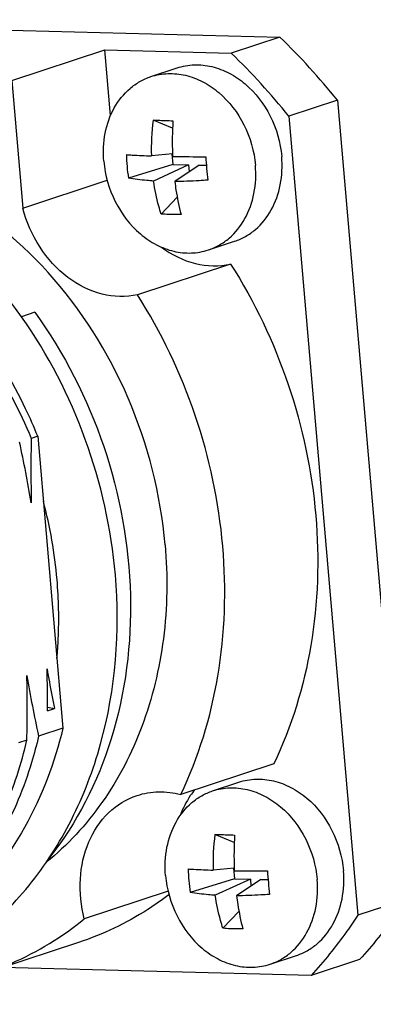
# Model space of a CAD drawing. Header units: millimetres. Extents: x 0 to 420, y 0 to 297.
# Tile 21 of 74: x 199.25 to 200.7, y 59.99 to 64.03. Entities that reach past the tile are written whole.
import ezdxf

# ---------------------------------------------------------------- set-up
doc = ezdxf.new("R2010")
doc.units = ezdxf.units.MM
doc.header["$LTSCALE"] = 23.1
doc.layers.add('COMPONENTS', color=7, linetype='CONTINUOUS')

msp = doc.modelspace()

# ---------------------------------------------------------------- linework, layer by layer
at = {"layer": 'COMPONENTS', "color": 7, "linetype": 'CONTINUOUS'}
for p, q in [((197.55356, 64.03198), (200.32118, 63.96028)), ((200.32118, 63.96028), (200.12212, 63.89442)), ((199.22224, 63.78162), (199.60379, 63.90785)), ((199.62705, 63.63833), (199.60379, 63.90785)), ((199.60379, 63.90785), (200.12212, 63.89442)), ((199.79226, 63.79822), (199.90009, 63.8339)), ((199.22224, 63.78162), (199.26744, 63.25786)), ((200.55691, 63.70115), (200.35784, 63.6353)), ((200.55691, 63.70115), (200.84009, 60.41928)), ((200.35784, 63.6353), (200.64103, 60.35342)), ((199.88104, 63.58673), (199.80139, 63.61888)), ((199.88086, 63.48108), (199.79439, 63.47246)), ((199.87789, 63.48079), (199.88164, 63.43731)), ((199.88164, 63.43731), (199.70033, 63.38124)), ((199.94692, 63.43562), (199.80328, 63.36937)), ((199.88164, 63.43731), (199.94692, 63.43562)), ((199.99043, 63.43449), (199.89022, 63.36712)), ((199.94692, 63.43562), (199.94939, 63.4069)), ((199.99043, 63.43449), (200.01968, 63.43374)), ((199.26744, 63.25786), (199.61303, 63.37219)), ((199.9003, 63.30239), (199.83464, 63.2336)), ((200.02783, 63.08618), (200.13566, 63.12185)), ((200.11901, 63.02822), (199.73746, 62.90199)), ((199.31659, 62.83008), (199.26131, 62.8118)), ((199.32813, 62.32111), (199.30164, 62.31234)), ((199.32813, 62.32111), (199.4316, 61.12199)), ((199.36814, 61.19293), (199.39669, 61.20237)), ((199.36821, 61.20786), (199.39669, 61.20237)), ((199.4316, 61.12199), (199.33179, 61.08897)), ((199.2839, 61.07313), (199.24885, 61.06153)), ((200.29612, 60.97562), (199.91458, 60.84939)), ((200.04542, 60.8643), (200.15325, 60.89997)), ((200.1342, 60.6528), (200.05455, 60.68495)), ((200.13402, 60.54716), (200.04754, 60.53853)), ((200.13105, 60.54686), (200.1348, 60.50339)), ((200.1348, 60.50339), (199.95349, 60.44731)), ((200.20008, 60.5017), (200.05644, 60.43544)), ((200.1348, 60.50339), (200.20008, 60.5017)), ((200.24359, 60.50057), (200.14338, 60.43319)), ((200.20008, 60.5017), (200.20255, 60.47298)), ((200.24359, 60.50057), (200.27284, 60.49981)), ((199.8627, 60.45228), (199.51932, 60.33868)), ((200.84009, 60.41928), (200.64103, 60.35342)), ((200.15346, 60.36846), (200.0878, 60.29968)), ((199.4954, 60.24139), (199.11386, 60.11517)), ((200.28099, 60.15225), (200.38882, 60.18792)), ((200.64813, 60.17124), (200.44906, 60.10538)), ((200.44906, 60.10538), (199.18338, 60.13817))]:
    msp.add_line(p, q, dxfattribs=at)
for centre, radius, start, end in [((198.37878, 61.95645), 2.79074, 38.69494, 45.8916), ((198.17971, 61.8906), 2.79074, 38.69494, 45.8916), ((200.74091, 63.50053), 0.94694, 172.8204, 181.69877), ((201.21113, 63.53173), 1.33123, 176.33714, 182.18037), ((200.39116, 63.48912), 0.69924, 180.94774, 184.92516), ((201.2048, 63.53136), 1.32489, 182.1749, 182.64561), ((200.0038, 70.41948), 6.95036, 268.990279, 270.108194), ((203.67603, 63.73597), 3.66882, 184.17074, 184.9306), ((200.37728, 63.48792), 0.6853, 184.92474, 188.95589), ((203.55843, 63.7258), 3.55078, 184.93021, 185.70513), ((194.13223, 61.17655), 5.24254, 9.56552, 12.33505), ((205.0401, 62.18533), 5.73986, 178.732034, 181.373685), ((197.49132, 61.56499), 1.92335, 4.95428, 14.73212), ((193.7983, 61.22947), 5.56996, 359.62413, 1.39622), ((204.31573, 62.19588), 5.01836, 189.52813, 190.77163), ((193.54545, 61.20014), 5.73986, 358.732034, 1.373685), ((204.45331, 62.20893), 5.24254, 189.56552, 192.33505), ((204.50239, 62.23111), 5.20831, 190.76855, 191.39188), ((200.99407, 60.56661), 0.94694, 172.8204, 181.69877), ((201.46429, 60.5978), 1.33123, 176.33714, 182.18037), ((201.45796, 60.59744), 1.32489, 182.1749, 182.64561), ((200.64432, 60.5552), 0.69924, 180.94774, 184.92516), ((200.25696, 67.48556), 6.95036, 268.990279, 270.108194), ((203.92919, 60.80204), 3.66882, 184.17074, 184.9306), ((200.63044, 60.554), 0.6853, 184.92474, 188.95589), ((203.81159, 60.79187), 3.55078, 184.93021, 185.70513)]:
    msp.add_arc(centre, radius, start, end, dxfattribs=at)
for points, knots in [([(199.9001, 63.8339), (199.9225, 63.84131), (199.97032, 63.84978), (200.04381, 63.84201), (200.11552, 63.81463), (200.20506, 63.75341), (200.29202, 63.63895), (200.32377, 63.52704), (200.3287, 63.46982)], [0, 0, 0, 0, 0.1108317, 0.2245322, 0.3431906, 0.4676751, 0.7301923, 1, 1, 1, 1]), ([(199.59922, 63.45025), (199.59589, 63.48885), (199.59926, 63.56526), (199.63576, 63.67039), (199.69127, 63.74064), (199.74645, 63.77959), (199.77674, 63.79309), (199.79226, 63.79822)], [0, 0, 0, 0, 0.2718063, 0.5286409, 0.769162, 0.8853185, 1, 1, 1, 1]), ([(199.79226, 63.79822), (199.81466, 63.80563), (199.86248, 63.81411), (199.93598, 63.80633), (200.00769, 63.77896), (200.09723, 63.71774), (200.18419, 63.60328), (200.21594, 63.49137), (200.22087, 63.43415)], [0, 0, 0, 0, 0.1108317, 0.224532, 0.3431902, 0.4676746, 0.7301919, 1, 1, 1, 1]), ([(199.80139, 63.61888), (199.80789, 63.61887), (199.83498, 63.61864), (199.86206, 63.61775), (199.88262, 63.61678)], [0, 0, 0, 0, 0.2399949, 1, 1, 1, 1]), ([(199.26163, 62.81209), (199.13525, 62.99202), (198.90281, 63.23168), (198.53069, 63.44544), (198.23808, 63.54326), (197.9392, 63.57545), (197.64564, 63.53973), (197.36987, 63.43704), (197.20673, 63.3276), (197.13214, 63.26454)], [0, 0, 0, 0, 0.2688723, 0.3976501, 0.5222325, 0.6433436, 0.7622487, 0.8805642, 1, 1, 1, 1]), ([(199.85057, 61.87506), (199.83278, 62.08127), (199.72977, 62.48776), (199.40439, 63.00739), (199.01344, 63.31932), (198.6653, 63.45503), (198.48684, 63.48313), (198.39913, 63.48657)], [0, 0, 0, 0, 0.2645149, 0.5254307, 0.7714228, 0.8878274, 1, 1, 1, 1]), ([(199.69202, 63.47756), (199.69975, 63.47703), (199.73385, 63.47487), (199.76799, 63.47338), (199.79439, 63.47246)], [0, 0, 0, 0, 0.2268324, 1, 1, 1, 1]), ([(200.13565, 63.12185), (200.15117, 63.12698), (200.18146, 63.14047), (200.23664, 63.17943), (200.29216, 63.24967), (200.32865, 63.35481), (200.33203, 63.43122), (200.3287, 63.46982)], [0, 0, 0, 0, 0.1146816, 0.230838, 0.4713588, 0.7281934, 1, 1, 1, 1]), ([(199.59922, 63.45025), (199.60415, 63.39303), (199.6359, 63.28112), (199.72286, 63.16666), (199.8124, 63.10544), (199.88412, 63.07807), (199.95761, 63.07029), (200.00543, 63.07877), (200.02783, 63.08618)], [0, 0, 0, 0, 0.2698081, 0.5323254, 0.6568098, 0.775468, 0.8891683, 1, 1, 1, 1]), ([(200.02783, 63.08618), (200.04335, 63.09131), (200.07364, 63.1048), (200.12882, 63.14376), (200.18433, 63.21401), (200.22083, 63.31913), (200.2242, 63.39555), (200.22087, 63.43415)], [0, 0, 0, 0, 0.1146815, 0.230838, 0.4713591, 0.7281937, 1, 1, 1, 1]), ([(199.80328, 63.36937), (199.79395, 63.36993), (199.75949, 63.37241), (199.72511, 63.37663), (199.70033, 63.38124)], [0, 0, 0, 0, 0.2705383, 1, 1, 1, 1]), ([(199.83464, 63.2336), (199.83111, 63.24441), (199.81772, 63.28893), (199.8083, 63.33462), (199.80328, 63.36937)], [0, 0, 0, 0, 0.2445872, 1, 1, 1, 1]), ([(200.02524, 63.37282), (200.01362, 63.37193), (199.96867, 63.36885), (199.92362, 63.36726), (199.89022, 63.36712)], [0, 0, 0, 0, 0.258646, 1, 1, 1, 1]), ([(199.89022, 63.36712), (199.89171, 63.3554), (199.8982, 63.30983), (199.90735, 63.26463), (199.91586, 63.2315)], [0, 0, 0, 0, 0.2566957, 1, 1, 1, 1]), ([(199.73746, 62.90199), (199.69012, 62.89149), (199.58524, 62.89466), (199.44212, 62.968), (199.32851, 63.09414), (199.28203, 63.20131), (199.26744, 63.25786)], [0, 0, 0, 0, 0.2254149, 0.4675494, 0.7285261, 1, 1, 1, 1]), ([(199.91586, 63.2315), (199.90888, 63.2313), (199.88179, 63.23086), (199.85466, 63.23188), (199.83464, 63.2336)], [0, 0, 0, 0, 0.2580839, 1, 1, 1, 1]), ([(199.83561, 63.09774), (199.87692, 63.06692), (199.96845, 63.02062), (200.07212, 63.01782), (200.11901, 63.02822)], [0, 0, 0, 0, 0.5176525, 1, 1, 1, 1]), ([(200.11901, 63.02822), (200.21721, 62.87382), (200.3762, 62.53946), (200.48974, 62.00208), (200.47228, 61.46626), (200.36943, 61.12846), (200.29612, 60.97562)], [0, 0, 0, 0, 0.2563403, 0.5128856, 0.7625289, 1, 1, 1, 1]), ([(199.91458, 60.84939), (199.98788, 61.00223), (200.09073, 61.34003), (200.10819, 61.87585), (199.99465, 62.41323), (199.83566, 62.7476), (199.73746, 62.90199)], [0, 0, 0, 0, 0.2374705, 0.4871146, 0.7436606, 1, 1, 1, 1]), ([(199.64659, 61.75172), (199.63026, 61.94097), (199.54681, 62.31587), (199.37044, 62.65718), (199.26163, 62.81209)], [0, 0, 0, 0, 0.5008459, 1, 1, 1, 1]), ([(199.31659, 62.83008), (199.43742, 62.66258), (199.628, 62.28776), (199.73858, 61.67765), (199.66593, 61.08269), (199.48887, 60.73098), (199.3736, 60.5865)], [0, 0, 0, 0, 0.2593493, 0.5189115, 0.767913, 1, 1, 1, 1]), ([(199.06267, 62.73843), (199.08657, 62.70577), (199.17882, 62.57127), (199.25471, 62.4256), (199.30164, 62.31234)], [0, 0, 0, 0, 0.2481707, 1, 1, 1, 1]), ([(199.32813, 62.32111), (199.31273, 62.35914), (199.24722, 62.50822), (199.16412, 62.64962), (199.09297, 62.74845)], [0, 0, 0, 0, 0.2520285, 1, 1, 1, 1]), ([(199.85057, 61.87506), (199.86163, 61.74689), (199.85779, 61.49248), (199.77109, 61.12974), (199.60797, 60.81248), (199.45006, 60.64099), (199.36282, 60.57082)], [0, 0, 0, 0, 0.267025, 0.5235741, 0.767606, 1, 1, 1, 1]), ([(198.20772, 59.99443), (198.30987, 59.98751), (198.51575, 59.9975), (198.81131, 60.08717), (199.07767, 60.24727), (199.30282, 60.46972), (199.47807, 60.7441), (199.63936, 61.16789), (199.66657, 61.52022), (199.64659, 61.75172)], [0, 0, 0, 0, 0.1188812, 0.2366407, 0.3551497, 0.4761479, 0.6009424, 0.7301913, 1, 1, 1, 1]), ([(199.40702, 61.40997), (199.40944, 61.43634), (199.41677, 61.54323), (199.41441, 61.65076), (199.40748, 61.73109)], [0, 0, 0, 0, 0.2472624, 1, 1, 1, 1]), ([(199.4316, 61.12199), (199.39792, 60.98031), (199.29716, 60.71154), (199.12202, 60.48246), (199.02155, 60.38863)], [0, 0, 0, 0, 0.5144154, 1, 1, 1, 1]), ([(199.1478, 60.69884), (199.1628, 60.72777), (199.22005, 60.84783), (199.26142, 60.97531), (199.2839, 61.07313)], [0, 0, 0, 0, 0.245122, 1, 1, 1, 1]), ([(199.33179, 61.08897), (199.32347, 61.05277), (199.28636, 60.91238), (199.23046, 60.77677), (199.17829, 60.68215)], [0, 0, 0, 0, 0.2558174, 1, 1, 1, 1]), ([(200.15326, 60.89997), (200.17566, 60.90738), (200.22347, 60.91586), (200.29697, 60.90808), (200.36868, 60.88071), (200.45822, 60.81948), (200.54518, 60.70503), (200.57692, 60.59311), (200.58186, 60.53589)], [0, 0, 0, 0, 0.1108317, 0.2245322, 0.3431906, 0.4676751, 0.7301923, 1, 1, 1, 1]), ([(200.04542, 60.8643), (200.06782, 60.87171), (200.11564, 60.88018), (200.18914, 60.87241), (200.26085, 60.84504), (200.35039, 60.78381), (200.43735, 60.66936), (200.4691, 60.55744), (200.47403, 60.50022)], [0, 0, 0, 0, 0.1108317, 0.224532, 0.3431902, 0.4676746, 0.7301919, 1, 1, 1, 1]), ([(199.51932, 60.33868), (199.50562, 60.39177), (199.49419, 60.5), (199.52769, 60.65442), (199.60955, 60.77963), (199.69252, 60.83098), (199.73572, 60.84527)], [0, 0, 0, 0, 0.2733164, 0.5326499, 0.7731647, 1, 1, 1, 1]), ([(199.73572, 60.84527), (199.76393, 60.8546), (199.82435, 60.86488), (199.88503, 60.85717), (199.91458, 60.84939)], [0, 0, 0, 0, 0.49299, 1, 1, 1, 1]), ([(199.85238, 60.51633), (199.84905, 60.55492), (199.85242, 60.63134), (199.88892, 60.73647), (199.94443, 60.80672), (199.99961, 60.84567), (200.0299, 60.85916), (200.04542, 60.8643)], [0, 0, 0, 0, 0.2718063, 0.5286409, 0.769162, 0.8853185, 1, 1, 1, 1]), ([(199.97141, 60.86835), (199.96526, 60.86067), (199.94144, 60.82819), (199.92309, 60.79181), (199.91242, 60.76335)], [0, 0, 0, 0, 0.2445692, 1, 1, 1, 1]), ([(200.05455, 60.68495), (200.06105, 60.68494), (200.08814, 60.68472), (200.11522, 60.68383), (200.13578, 60.68285)], [0, 0, 0, 0, 0.2399949, 1, 1, 1, 1]), ([(199.85238, 60.51633), (199.85731, 60.4591), (199.88906, 60.34719), (199.97602, 60.23274), (200.06556, 60.17151), (200.13727, 60.14414), (200.21077, 60.13636), (200.25859, 60.14484), (200.28099, 60.15225)], [0, 0, 0, 0, 0.2698081, 0.5323254, 0.6568098, 0.775468, 0.8891683, 1, 1, 1, 1]), ([(199.94518, 60.54363), (199.95291, 60.5431), (199.98701, 60.54095), (200.02115, 60.53945), (200.04754, 60.53853)], [0, 0, 0, 0, 0.2268324, 1, 1, 1, 1]), ([(200.38881, 60.18792), (200.40433, 60.19306), (200.43462, 60.20655), (200.4898, 60.2455), (200.54532, 60.31575), (200.58181, 60.42088), (200.58519, 60.49729), (200.58186, 60.53589)], [0, 0, 0, 0, 0.1146816, 0.230838, 0.4713588, 0.7281934, 1, 1, 1, 1]), ([(200.28099, 60.15225), (200.29651, 60.15739), (200.3268, 60.17088), (200.38198, 60.20983), (200.43749, 60.28008), (200.47399, 60.38521), (200.47736, 60.46162), (200.47403, 60.50022)], [0, 0, 0, 0, 0.1146815, 0.230838, 0.4713591, 0.7281937, 1, 1, 1, 1]), ([(199.86645, 60.43777), (199.83827, 60.41631), (199.72333, 60.3358), (199.595, 60.27435), (199.49545, 60.24141)], [0, 0, 0, 0, 0.2524583, 1, 1, 1, 1]), ([(200.05644, 60.43544), (200.04711, 60.436), (200.01265, 60.43848), (199.97827, 60.4427), (199.95349, 60.44731)], [0, 0, 0, 0, 0.2705383, 1, 1, 1, 1]), ([(200.0878, 60.29968), (200.08427, 60.31048), (200.07088, 60.355), (200.06146, 60.40069), (200.05644, 60.43544)], [0, 0, 0, 0, 0.2445872, 1, 1, 1, 1]), ([(200.2784, 60.43889), (200.26678, 60.438), (200.22183, 60.43492), (200.17678, 60.43333), (200.14338, 60.43319)], [0, 0, 0, 0, 0.258646, 1, 1, 1, 1]), ([(200.14338, 60.43319), (200.14487, 60.42147), (200.15136, 60.37591), (200.16051, 60.33071), (200.16902, 60.29757)], [0, 0, 0, 0, 0.2566957, 1, 1, 1, 1]), ([(200.84009, 60.41928), (200.82559, 60.39718), (200.76651, 60.31084), (200.70075, 60.22905), (200.64813, 60.17124)], [0, 0, 0, 0, 0.252702, 1, 1, 1, 1]), ([(200.64103, 60.35342), (200.62652, 60.33132), (200.56744, 60.24498), (200.50168, 60.16319), (200.44906, 60.10538)], [0, 0, 0, 0, 0.252702, 1, 1, 1, 1]), ([(199.11389, 60.11518), (199.15045, 60.12727), (199.29513, 60.18263), (199.42919, 60.26519), (199.51932, 60.33868)], [0, 0, 0, 0, 0.2487393, 1, 1, 1, 1]), ([(200.16902, 60.29757), (200.16203, 60.29737), (200.13495, 60.29694), (200.10782, 60.29795), (200.0878, 60.29968)], [0, 0, 0, 0, 0.2580839, 1, 1, 1, 1])]:
    msp.add_open_spline(points, degree=3, knots=knots, dxfattribs=at)

doc.saveas('drawing.dxf')
